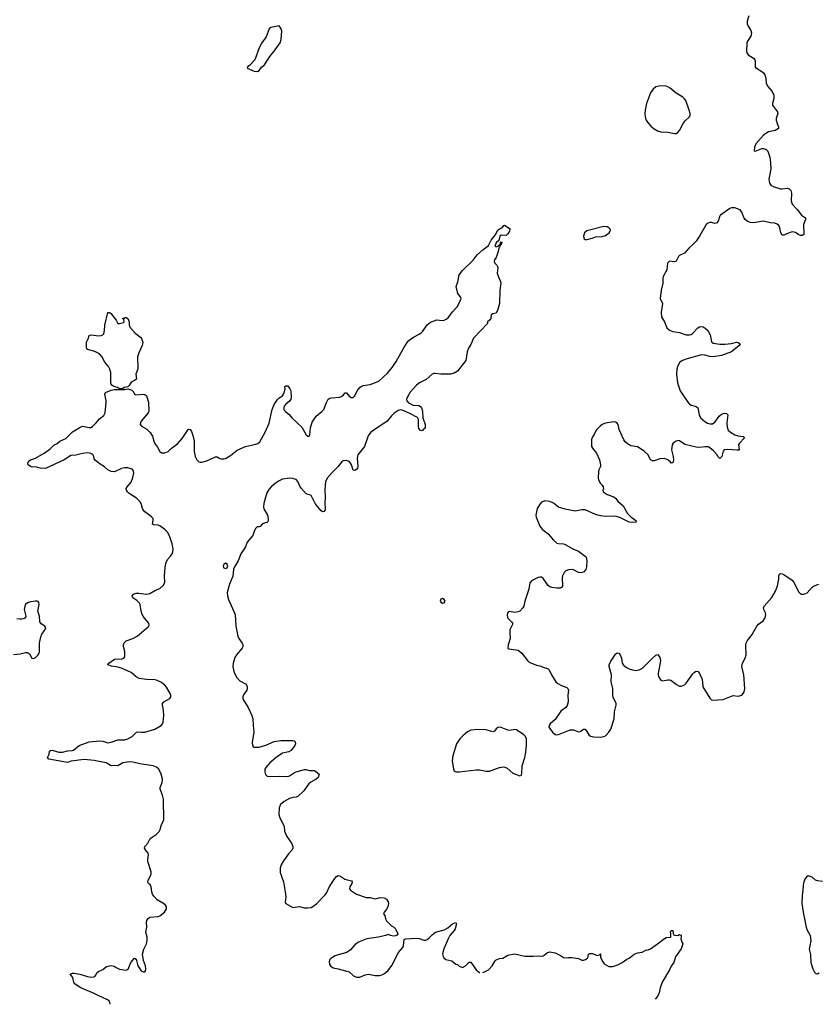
# Model space of a CAD drawing. Header units: inches. Extents: x 1649826 to 1814874, y 507393 to 641959.
# Tile 76 of 131: x 1763763 to 1773261, y 519872 to 531586. Entities that reach past the tile are written whole.
import ezdxf

# ---------------------------------------------------------------- set-up
doc = ezdxf.new("R2010")
doc.units = ezdxf.units.IN
doc.header["$MEASUREMENT"] = 0
for name, color, linetype in [('B7561', 7, 'Continuous'), ('B7562', 7, 'Continuous'), ('B7563', 7, 'Continuous'), ('B7571', 7, 'Continuous'), ('B7572', 7, 'Continuous'), ('B7573', 7, 'Continuous')]:
    doc.layers.add(name, color=color, linetype=linetype)

msp = doc.modelspace()

# ---------------------------------------------------------------- linework, layer by layer
at = {"layer": 'B7561', "color": 6, "elevation": 400}
msp.add_lwpolyline([(1764837, 519872), (1764830, 519910), (1764798, 519930), (1764698, 519978), (1764649, 520000)], dxfattribs=at)
at = {"layer": 'B7562', "color": 6}
for points, elevation in [([(1764649, 520000), (1764491, 520070), (1764424, 520110), (1764405, 520130), (1764395, 520190), (1764363, 520230), (1764390, 520243), (1764410, 520244), (1764477, 520230), (1764570, 520202), (1764610, 520197), (1764640, 520200), (1764655, 520205), (1764665, 520215), (1764684, 520250), (1764699, 520261), (1764752, 520288), (1764797, 520323), (1764850, 520335), (1764887, 520327), (1764910, 520309), (1764950, 520289), (1765030, 520277), (1765054, 520290), (1765086, 520370), (1765130, 520421), (1765150, 520411), (1765169, 520330), (1765207, 520270), (1765230, 520258), (1765250, 520258), (1765261, 520270), (1765264, 520290), (1765259, 520330), (1765234, 520394), (1765223, 520470), (1765240, 520530), (1765271, 520590), (1765280, 520630), (1765280, 520670), (1765264, 520730), (1765275, 520790), (1765270, 520850), (1765273, 520870), (1765290, 520895), (1765310, 520907), (1765410, 520918), (1765430, 520925), (1765484, 520970), (1765510, 521010), (1765508, 521030), (1765495, 521050), (1765472, 521070), (1765397, 521117), (1765358, 521158), (1765343, 521183), (1765334, 521210), (1765328, 521270), (1765318, 521290), (1765293, 521310), (1765285, 521325), (1765291, 521350), (1765323, 521410), (1765328, 521430), (1765328, 521450), (1765288, 521570), (1765285, 521595), (1765295, 521650), (1765292, 521670), (1765258, 521710), (1765247, 521730), (1765253, 521750), (1765285, 521790), (1765315, 521845), (1765387, 521893), (1765423, 521930), (1765435, 521950), (1765451, 522010), (1765477, 522063), (1765473, 522313), (1765462, 522362), (1765433, 522433), (1765433, 522450), (1765457, 522510), (1765460, 522550), (1765445, 522610), (1765417, 522670), (1765390, 522695), (1765350, 522709), (1765190, 522734), (1765110, 522754), (1765070, 522756), (1764990, 522746), (1764930, 522708), (1764890, 522713), (1764850, 522709), (1764790, 522744), (1764650, 522774), (1764530, 522785), (1764374, 522766), (1764330, 522750), (1764110, 522790), (1764093, 522810), (1764114, 522850), (1764118, 522882), (1764128, 522892), (1764150, 522894), (1764230, 522871), (1764270, 522871), (1764330, 522887), (1764388, 522892), (1764403, 522897), (1764470, 522953), (1764590, 522994), (1764710, 523008), (1764750, 523003), (1764810, 522981), (1764850, 522989), (1764930, 523017), (1765010, 523017), (1765050, 523030), (1765100, 523060), (1765152, 523108), (1765170, 523112), (1765210, 523108), (1765250, 523111), (1765370, 523145), (1765444, 523190), (1765462, 523210), (1765468, 523230), (1765477, 523310), (1765472, 523372), (1765461, 523430), (1765463, 523450), (1765479, 523470), (1765548, 523510), (1765559, 523530), (1765560, 523550), (1765554, 523570), (1765510, 523646), (1765491, 523671), (1765450, 523702), (1765390, 523729), (1765370, 523733), (1765270, 523738), (1765184, 523750), (1765150, 523769), (1765090, 523819), (1764973, 523873), (1764930, 523885), (1764856, 523896), (1764813, 523910), (1764824, 523930), (1764890, 523978), (1764910, 523984), (1764970, 523977), (1765002, 523990), (1765012, 524010), (1765015, 524030), (1765014, 524070), (1764997, 524130), (1764998, 524150), (1765007, 524173), (1765030, 524195), (1765110, 524223), (1765161, 524250), (1765297, 524370), (1765301, 524390), (1765294, 524410), (1765246, 524466), (1765220, 524510), (1765207, 524550), (1765194, 524630), (1765186, 524646), (1765157, 524677), (1765110, 524710), (1765100, 524730), (1765117, 524750), (1765150, 524762), (1765178, 524762), (1765270, 524750), (1765310, 524759), (1765380, 524800), (1765430, 524821), (1765470, 524853), (1765491, 524890), (1765486, 524970), (1765493, 525067), (1765506, 525134), (1765523, 525170), (1765557, 525203), (1765576, 525230), (1765586, 525254), (1765590, 525290), (1765578, 525350), (1765546, 525446), (1765520, 525490), (1765490, 525521), (1765430, 525563), (1765410, 525573), (1765357, 525577), (1765344, 525584), (1765352, 525630), (1765349, 525650), (1765332, 525670), (1765251, 525730), (1765235, 525750), (1765225, 525770), (1765209, 525829), (1765197, 525850), (1765152, 525892), (1765064, 525950), (1765044, 525970), (1765033, 525990), (1765031, 526010), (1765041, 526030), (1765090, 526083), (1765110, 526138), (1765119, 526190), (1765118, 526210), (1765107, 526230), (1765090, 526241), (1765050, 526254), (1765010, 526254), (1764975, 526245), (1764890, 526208), (1764850, 526211), (1764810, 526231), (1764770, 526267), (1764719, 526299), (1764663, 526343), (1764650, 526361), (1764643, 526390), (1764632, 526412), (1764607, 526427), (1764570, 526434), (1764510, 526427), (1764430, 526405), (1764370, 526400), (1764290, 526350), (1764070, 526248), (1764006, 526250), (1763950, 526267), (1763910, 526264), (1763890, 526269), (1763863, 526290), (1763861, 526310), (1763866, 526330), (1763890, 526350), (1763950, 526370), (1764052, 526428), (1764122, 526478), (1764170, 526523), (1764210, 526545), (1764241, 526570), (1764310, 526605), (1764390, 526681), (1764470, 526732), (1764510, 526750), (1764590, 526734), (1764610, 526736), (1764630, 526748), (1764671, 526789), (1764710, 526839), (1764762, 526878), (1764780, 526910), (1764792, 527030), (1764792, 527050), (1764776, 527130), (1764784, 527150), (1764850, 527178), (1764892, 527188), (1765010, 527187), (1765050, 527195), (1765098, 527178), (1765117, 527157), (1765130, 527131), (1765144, 527124), (1765230, 527130), (1765250, 527126), (1765270, 527111), (1765296, 527036), (1765297, 526930), (1765289, 526910), (1765208, 526810), (1765198, 526790), (1765196, 526770), (1765210, 526750), (1765276, 526716), (1765314, 526674), (1765344, 526630), (1765358, 526570), (1765367, 526550), (1765402, 526502), (1765430, 526450), (1765450, 526435), (1765490, 526435), (1765529, 526450), (1765570, 526490), (1765640, 526540), (1765697, 526603), (1765766, 526710), (1765770, 526714), (1765790, 526711), (1765805, 526685), (1765821, 526641), (1765838, 526578), (1765836, 526450), (1765849, 526389), (1765869, 526349), (1765890, 526330), (1765910, 526322), (1765930, 526321), (1765990, 526336), (1766090, 526385), (1766110, 526384), (1766145, 526365), (1766161, 526361), (1766190, 526361), (1766210, 526367), (1766270, 526402), (1766350, 526465), (1766450, 526509), (1766570, 526535), (1766595, 526545), (1766618, 526562), (1766682, 526678), (1766730, 526785), (1766767, 526950), (1766789, 527010), (1766830, 527067), (1766850, 527088), (1766887, 527113), (1766900, 527130), (1766910, 527150), (1766919, 527190), (1766918, 527222), (1766930, 527232), (1766950, 527231), (1766976, 527196), (1766989, 527170), (1766992, 527090), (1766988, 527070), (1766970, 527049), (1766927, 527013), (1766910, 526990), (1766904, 526970), (1766906, 526946), (1766923, 526923), (1766966, 526890), (1767001, 526850), (1767120, 526740), (1767170, 526647), (1767190, 526630), (1767207, 526633), (1767212, 526648), (1767220, 526730), (1767243, 526797), (1767290, 526869), (1767356, 526924), (1767379, 526950), (1767410, 527030), (1767432, 527070), (1767450, 527083), (1767470, 527088), (1767570, 527096), (1767590, 527102), (1767616, 527124), (1767633, 527147), (1767650, 527147), (1767685, 527105), (1767707, 527090), (1767730, 527090), (1767748, 527112), (1767776, 527170), (1767810, 527210), (1767830, 527225), (1767850, 527233), (1767933, 527247), (1768034, 527286), (1768138, 527382), (1768192, 527448), (1768239, 527521), (1768330, 527682), (1768370, 527746), (1768390, 527768), (1768446, 527810), (1768515, 527845), (1768538, 527862), (1768558, 527882), (1768610, 527955), (1768650, 527987), (1768726, 528014), (1768789, 528009), (1768810, 528012), (1768836, 528024), (1768859, 528041), (1768910, 528110), (1768965, 528170), (1768998, 528230), (1769012, 528270), (1769007, 528290), (1768975, 528330), (1768954, 528410), (1768973, 528467), (1768990, 528550), (1769030, 528604), (1769155, 528725), (1769203, 528790), (1769270, 528848), (1769340, 528900), (1769370, 528964), (1769418, 529022), (1769450, 529082), (1769470, 529097), (1769502, 529110), (1769522, 529138), (1769530, 529142), (1769586, 529106), (1769593, 529093), (1769590, 529070), (1769570, 529039), (1769550, 529019), (1769490, 529021), (1769475, 529010), (1769461, 528959), (1769431, 528930), (1769414, 528890), (1769430, 528885), (1769450, 528892), (1769482, 528918), (1769482, 528930), (1769490, 528942), (1769498, 528938), (1769490, 528909), (1769473, 528907), (1769477, 528897), (1769470, 528878), (1769465, 528875), (1769450, 528815), (1769430, 528758), (1769411, 528730), (1769406, 528710), (1769412, 528690), (1769440, 528660), (1769450, 528634), (1769442, 528570), (1769453, 528533), (1769483, 528470), (1769487, 528450), (1769473, 528370), (1769469, 528210), (1769450, 528137), (1769430, 528095), (1769390, 528085), (1769370, 528075), (1769365, 528030), (1769352, 528010), (1769328, 527992), (1769327, 527970), (1769161, 527799), (1769130, 527720), (1769101, 527679), (1769085, 527635), (1769070, 527530), (1768970, 527405), (1768930, 527380), (1768890, 527368), (1768770, 527370), (1768710, 527375), (1768690, 527375), (1768670, 527368), (1768596, 527304), (1768516, 527264), (1768482, 527238), (1768407, 527153), (1768372, 527090), (1768365, 527070), (1768368, 527050), (1768387, 527027), (1768441, 527001), (1768510, 526995), (1768530, 526983), (1768541, 526970), (1768552, 526930), (1768559, 526850), (1768586, 526770), (1768586, 526734), (1768578, 526722), (1768570, 526718), (1768559, 526701), (1768545, 526695), (1768530, 526697), (1768510, 526724), (1768505, 526750), (1768506, 526830), (1768495, 526855), (1768402, 526902), (1768310, 526940), (1768290, 526943), (1768265, 526935), (1768215, 526905), (1768185, 526875), (1768132, 526808), (1767941, 526679), (1767906, 526634), (1767862, 526510), (1767785, 526410), (1767777, 526370), (1767786, 526270), (1767782, 526250), (1767770, 526233), (1767750, 526221), (1767730, 526225), (1767709, 526290), (1767699, 526310), (1767681, 526330), (1767650, 526342), (1767610, 526337), (1767590, 526322), (1767551, 526269), (1767479, 526201), (1767420, 526130), (1767401, 526090), (1767395, 526045), (1767391, 525990), (1767396, 525910), (1767391, 525830), (1767394, 525766), (1767393, 525747), (1767386, 525734), (1767370, 525730), (1767350, 525742), (1767307, 525790), (1767278, 525830), (1767230, 525925), (1767210, 525935), (1767190, 525936), (1767170, 525947), (1767110, 526011), (1767095, 526035), (1767072, 526092), (1767050, 526116), (1767010, 526128), (1766970, 526132), (1766890, 526119), (1766850, 526101), (1766801, 526070), (1766752, 526030), (1766724, 525996), (1766704, 525956), (1766683, 525890), (1766667, 525830), (1766662, 525790), (1766667, 525767), (1766710, 525690), (1766719, 525650), (1766717, 525623), (1766710, 525610), (1766652, 525588), (1766622, 525558), (1766610, 525551), (1766589, 525551), (1766570, 525538), (1766555, 525510), (1766535, 525450), (1766470, 525370), (1766447, 525313), (1766394, 525230), (1766362, 525150), (1766312, 525068), (1766306, 525050), (1766296, 524964), (1766260, 524870), (1766232, 524770), (1766236, 524730), (1766247, 524690), (1766325, 524510), (1766332, 524372), (1766356, 524250), (1766370, 524223), (1766409, 524170), (1766417, 524150), (1766416, 524130), (1766408, 524110), (1766341, 524030), (1766322, 523998), (1766301, 523930), (1766298, 523890), (1766309, 523830), (1766343, 523763), (1766380, 523720), (1766450, 523684), (1766461, 523670), (1766469, 523650), (1766470, 523630), (1766463, 523610), (1766425, 523555), (1766417, 523530), (1766418, 523510), (1766425, 523490), (1766482, 523402), (1766524, 523310), (1766537, 523270), (1766538, 523190), (1766546, 523110), (1766528, 522988), (1766533, 522953), (1766541, 522941), (1766550, 522932), (1766562, 522930), (1766610, 522932), (1766690, 522954), (1766790, 522997), (1766868, 523010), (1767012, 523012), (1767027, 523007), (1767039, 522990), (1767043, 522970), (1767035, 522950), (1766990, 522890), (1766965, 522875), (1766890, 522861), (1766812, 522808), (1766736, 522744), (1766692, 522690), (1766680, 522670), (1766679, 522639), (1766686, 522606), (1766708, 522588), (1766750, 522581), (1766850, 522586), (1766950, 522584), (1766970, 522591), (1767030, 522630), (1767050, 522638), (1767150, 522666), (1767167, 522667), (1767210, 522652), (1767270, 522652), (1767325, 522610), (1767311, 522570), (1767290, 522549), (1767225, 522515), (1767203, 522497), (1767184, 522476), (1767142, 522410), (1767075, 522350), (1767050, 522336), (1767010, 522331), (1766970, 522320), (1766910, 522287), (1766866, 522250), (1766848, 522210), (1766846, 522130), (1766856, 522090), (1766908, 521990), (1766914, 521934), (1766923, 521903), (1766940, 521870), (1766995, 521790), (1767011, 521750), (1767011, 521730), (1767002, 521710), (1766959, 521661), (1766899, 521581), (1766871, 521530), (1766859, 521490), (1766860, 521440), (1766899, 521330), (1766922, 521210), (1766928, 521150), (1766919, 521090), (1766929, 521070), (1767010, 521023), (1767090, 521037), (1767150, 521020), (1767190, 521019), (1767230, 521025), (1767250, 521035), (1767291, 521069), (1767392, 521170), (1767410, 521196), (1767446, 521274), (1767510, 521370), (1767530, 521393), (1767550, 521406), (1767570, 521402), (1767630, 521361), (1767710, 521343), (1767718, 521330), (1767715, 521310), (1767691, 521270), (1767686, 521246), (1767696, 521230), (1767770, 521184), (1767883, 521143), (1767930, 521142), (1767990, 521129), (1768050, 521143), (1768097, 521137), (1768125, 521125), (1768147, 521090), (1768151, 521070), (1768141, 521030), (1768123, 520997), (1768099, 520970), (1768091, 520950), (1768107, 520927), (1768114, 520890), (1768125, 520865), (1768184, 520804), (1768211, 520790), (1768231, 520770), (1768259, 520710), (1768250, 520695), (1768234, 520686), (1768210, 520684), (1768175, 520690), (1768150, 520704), (1768112, 520690), (1768029, 520671), (1767890, 520650), (1767791, 520610), (1767750, 520581), (1767699, 520521), (1767653, 520490), (1767550, 520462), (1767513, 520447), (1767462, 520418), (1767453, 520407), (1767443, 520377), (1767447, 520350), (1767458, 520330), (1767490, 520308), (1767550, 520296), (1767680, 520260), (1767733, 520210), (1767770, 520195), (1767810, 520197), (1767870, 520222), (1767910, 520229), (1767990, 520213), (1768044, 520216), (1768070, 520223), (1768100, 520240), (1768144, 520276), (1768188, 520332), (1768270, 520488), (1768320, 520550), (1768327, 520570), (1768336, 520644), (1768349, 520651), (1768490, 520659), (1768515, 520655), (1768570, 520635), (1768590, 520636), (1768610, 520644), (1768630, 520659), (1768670, 520700), (1768710, 520730), (1768810, 520757), (1768856, 520784), (1768910, 520830), (1768950, 520845), (1768959, 520830), (1768942, 520770), (1768932, 520750), (1768880, 520690), (1768861, 520659), (1768806, 520534), (1768793, 520473), (1768800, 520440), (1768807, 520427), (1768830, 520407), (1768901, 520390), (1768950, 520351), (1768970, 520345), (1768990, 520326), (1769030, 520311), (1769064, 520330), (1769110, 520374), (1769130, 520374), (1769190, 520284), (1769230, 520250), (1769237, 520250)], 400), ([(1770000, 525858), (1769970, 525848), (1769952, 525828), (1769919, 525770), (1769902, 525690), (1769906, 525666), (1769950, 525562), (1769981, 525521), (1770000, 525506)], 500), ([(1770000, 524924), (1769990, 524938), (1769970, 524953), (1769950, 524954), (1769930, 524949), (1769849, 524911), (1769832, 524888), (1769819, 524810), (1769770, 524670), (1769758, 524610), (1769747, 524590), (1769710, 524551), (1769690, 524542), (1769650, 524535), (1769590, 524546), (1769570, 524534), (1769559, 524510), (1769563, 524470), (1769618, 524418), (1769625, 524405), (1769625, 524390), (1769594, 524326), (1769591, 524290), (1769595, 524225), (1769572, 524150), (1769568, 524108), (1769582, 524102), (1769690, 524085), (1769736, 524050), (1769801, 523961), (1769822, 523942), (1769908, 523908), (1769950, 523900), (1770000, 523881)], 500), ([(1763690, 524034), (1763770, 524040), (1763830, 524057), (1763850, 524057), (1763869, 524049), (1763880, 524040), (1763909, 523989), (1763928, 523988), (1763950, 523999), (1763982, 524030), (1763993, 524050), (1763998, 524070), (1763998, 524170), (1764015, 524245), (1764026, 524274), (1764064, 524330), (1764073, 524350), (1764063, 524370), (1764018, 524398), (1764003, 524423), (1763997, 524490), (1763977, 524550), (1763994, 524630), (1763992, 524652), (1763983, 524663), (1763970, 524670), (1763950, 524670), (1763890, 524662), (1763856, 524650), (1763833, 524630), (1763822, 524610), (1763816, 524570), (1763835, 524490), (1763830, 524470), (1763818, 524462), (1763790, 524455), (1763764, 524456), (1763730, 524459)], 500), ([(1769272, 520251), (1769299, 520261), (1769338, 520282), (1769381, 520330), (1769417, 520390), (1769430, 520400), (1769470, 520416), (1769510, 520422), (1769570, 520457), (1769650, 520472), (1769770, 520446), (1769870, 520444), (1769930, 520450), (1769970, 520444), (1769993, 520450), (1770000, 520456)], 400)]:
    msp.add_lwpolyline(points, dxfattribs=dict(at, elevation=elevation))
for points, elevation in [([(1764950, 527971), (1764998, 527982), (1765006, 527990), (1765002, 528022), (1764988, 528028), (1764990, 528034), (1765010, 528034), (1765018, 528042), (1765030, 528045), (1765050, 528031), (1765065, 527990), (1765065, 527955), (1765071, 527930), (1765135, 527855), (1765204, 527804), (1765213, 527793), (1765226, 527750), (1765221, 527710), (1765178, 527622), (1765165, 527575), (1765168, 527432), (1765145, 527370), (1765151, 527310), (1765128, 527292), (1765090, 527273), (1765066, 527234), (1765050, 527217), (1765010, 527209), (1764990, 527197), (1764950, 527194), (1764928, 527210), (1764881, 527221), (1764858, 527238), (1764850, 527250), (1764847, 527270), (1764848, 527390), (1764836, 527430), (1764819, 527459), (1764776, 527510), (1764739, 527579), (1764710, 527610), (1764657, 527637), (1764570, 527663), (1764563, 527670), (1764557, 527690), (1764559, 527750), (1764579, 527790), (1764590, 527830), (1764610, 527835), (1764705, 527825), (1764730, 527827), (1764750, 527835), (1764762, 527850), (1764773, 527887), (1764776, 527950), (1764810, 528102), (1764830, 528102), (1764852, 528090), (1764862, 528070), (1764911, 528011), (1764930, 527972)], 400), ([(1766210, 525121), (1766190, 525106), (1766183, 525090), (1766185, 525070), (1766190, 525063), (1766210, 525056), (1766230, 525065), (1766238, 525090), (1766230, 525107)], 400), ([(1768790, 524699), (1768770, 524694), (1768763, 524670), (1768770, 524658), (1768790, 524645), (1768810, 524648), (1768824, 524670), (1768810, 524689)], 500), ([(1769470, 523169), (1769450, 523167), (1769431, 523149), (1769410, 523120), (1769390, 523113), (1769310, 523139), (1769210, 523142), (1769130, 523134), (1769087, 523113), (1769032, 523068), (1768999, 523030), (1768958, 522970), (1768915, 522830), (1768907, 522770), (1768921, 522670), (1768931, 522651), (1768943, 522643), (1768958, 522638), (1768990, 522637), (1769190, 522661), (1769230, 522660), (1769310, 522646), (1769350, 522646), (1769470, 522689), (1769510, 522697), (1769534, 522694), (1769562, 522682), (1769630, 522622), (1769710, 522590), (1769730, 522599), (1769736, 522624), (1769738, 522710), (1769770, 522810), (1769781, 522870), (1769790, 522950), (1769791, 523030), (1769779, 523059), (1769759, 523079), (1769670, 523137), (1769650, 523142), (1769590, 523131), (1769570, 523133), (1769490, 523165)], 500)]:
    msp.add_lwpolyline(points, close=True, dxfattribs=dict(at, elevation=elevation))
at = {"layer": 'B7563', "color": 6, "elevation": 500}
msp.add_lwpolyline([(1766850, 531513), (1766750, 531495), (1766730, 531478), (1766696, 531384), (1766641, 531310), (1766610, 531253), (1766558, 531110), (1766497, 531043), (1766477, 531030), (1766468, 531010), (1766550, 530974), (1766590, 530970), (1766610, 530980), (1766639, 531021), (1766673, 531050), (1766736, 531150), (1766790, 531210), (1766860, 531310), (1766872, 531350), (1766881, 531450), (1766870, 531486)], close=True, dxfattribs=at)
at = {"layer": 'B7571', "color": 6, "elevation": 400}
msp.add_lwpolyline([(1771364, 520000), (1771350, 519967), (1771320, 519934)], dxfattribs=at)
at = {"layer": 'B7572', "color": 6}
for points, elevation in [([(1772667, 530000), (1772685, 529950), (1772693, 529887), (1772696, 529810), (1772674, 529690), (1772681, 529641), (1772698, 529618), (1772723, 529603), (1772810, 529575), (1772830, 529572), (1772890, 529583), (1772915, 529575), (1772934, 529554), (1772943, 529523), (1772940, 529430), (1772950, 529390), (1773010, 529329), (1773062, 529262), (1773107, 529227), (1773109, 529210), (1773084, 529150), (1773089, 529030), (1773070, 529019), (1773050, 529019), (1773030, 529026), (1772990, 529053), (1772950, 529061), (1772896, 529044), (1772850, 529021), (1772830, 529023), (1772817, 529050), (1772804, 529110), (1772790, 529136), (1772770, 529155), (1772746, 529166), (1772690, 529171), (1772610, 529190), (1772490, 529170), (1772450, 529175), (1772417, 529190), (1772390, 529210), (1772374, 529234), (1772350, 529298), (1772330, 529323), (1772270, 529348), (1772230, 529349), (1772210, 529339), (1772098, 529262), (1772089, 529251), (1772069, 529190), (1772050, 529165), (1772030, 529160), (1771990, 529172), (1771970, 529173), (1771950, 529167), (1771929, 529151), (1771848, 529010), (1771807, 528953), (1771770, 528910), (1771724, 528870), (1771671, 528810), (1771610, 528782), (1771598, 528770), (1771570, 528714), (1771550, 528705), (1771490, 528712), (1771478, 528702), (1771469, 528690), (1771459, 528610), (1771418, 528530), (1771412, 528510), (1771412, 528450), (1771393, 528370), (1771382, 528270), (1771410, 528210), (1771394, 528106), (1771396, 528050), (1771430, 527990), (1771460, 527920), (1771491, 527891), (1771530, 527875), (1771610, 527863), (1771690, 527836), (1771730, 527835), (1771750, 527842), (1771770, 527856), (1771830, 527921), (1771850, 527933), (1771870, 527937), (1771892, 527932), (1771917, 527917), (1771947, 527887), (1771977, 527837), (1771990, 527755), (1772010, 527736), (1772090, 527726), (1772150, 527725), (1772227, 527733), (1772290, 527751), (1772310, 527747), (1772330, 527730), (1772320, 527710), (1772227, 527633), (1772110, 527592), (1772010, 527575), (1771970, 527580), (1771910, 527595), (1771870, 527597), (1771702, 527550), (1771647, 527530), (1771615, 527510), (1771589, 527470), (1771578, 527430), (1771574, 527370), (1771587, 527267), (1771618, 527170), (1771710, 527035), (1771730, 527012), (1771750, 527000), (1771810, 526984), (1771830, 526970), (1771845, 526885), (1771862, 526850), (1771886, 526826), (1771910, 526805), (1771945, 526785), (1771970, 526777), (1772001, 526779), (1772030, 526798), (1772083, 526870), (1772110, 526895), (1772145, 526905), (1772170, 526901), (1772186, 526886), (1772172, 526790), (1772177, 526737), (1772190, 526703), (1772217, 526677), (1772270, 526649), (1772310, 526635), (1772367, 526627), (1772381, 526621), (1772384, 526610), (1772322, 526550), (1772313, 526530), (1772318, 526470), (1772315, 526465), (1772297, 526463), (1772187, 526473), (1772143, 526470), (1772128, 526452), (1772114, 526390), (1772090, 526367), (1772070, 526385), (1772053, 526413), (1772016, 526456), (1771973, 526493), (1771950, 526505), (1771914, 526506), (1771850, 526497), (1771810, 526500), (1771673, 526533), (1771610, 526576), (1771590, 526578), (1771570, 526573), (1771534, 526550), (1771522, 526530), (1771517, 526470), (1771534, 526390), (1771537, 526350), (1771530, 526316), (1771510, 526311), (1771503, 526323), (1771471, 526351), (1771430, 526365), (1771377, 526363), (1771310, 526338), (1771290, 526336), (1771280, 526340), (1771266, 526350), (1771237, 526410), (1771190, 526454), (1771110, 526503), (1771030, 526518), (1770990, 526539), (1770965, 526565), (1770949, 526589), (1770894, 526710), (1770879, 526770), (1770870, 526785), (1770850, 526798), (1770830, 526800), (1770730, 526786), (1770692, 526770), (1770668, 526752), (1770618, 526702), (1770597, 526650), (1770577, 526623), (1770564, 526590), (1770565, 526510), (1770574, 526490), (1770625, 526430), (1770657, 526350), (1770670, 526290), (1770669, 526270), (1770649, 526230), (1770645, 526210), (1770641, 526130), (1770646, 526110), (1770669, 526070), (1770690, 526050), (1770704, 526030), (1770705, 526010), (1770699, 525990), (1770703, 525970), (1770750, 525936), (1770830, 525911), (1770850, 525895), (1770877, 525857), (1770941, 525801), (1770993, 525710), (1771032, 525672), (1771092, 525630), (1771096, 525610), (1771057, 525603), (1771010, 525608), (1770910, 525660), (1770850, 525679), (1770730, 525674), (1770670, 525682), (1770610, 525701), (1770490, 525753), (1770450, 525755), (1770370, 525740), (1770250, 525761), (1770170, 525785), (1770110, 525836), (1770070, 525853), (1770010, 525861), (1770000, 525858)], 500), ([(1770000, 525506), (1770047, 525470), (1770110, 525393), (1770150, 525360), (1770170, 525354), (1770230, 525350), (1770250, 525344), (1770342, 525290), (1770410, 525265), (1770490, 525203), (1770500, 525190), (1770508, 525150), (1770503, 525077), (1770496, 525044), (1770470, 525012), (1770435, 525005), (1770410, 525011), (1770350, 525043), (1770330, 525047), (1770290, 525043), (1770259, 525030), (1770238, 525010), (1770217, 524970), (1770213, 524950), (1770220, 524850), (1770208, 524832), (1770190, 524824), (1770150, 524822), (1770090, 524831), (1770070, 524839), (1770050, 524855), (1770000, 524924)], 500), ([(1770000, 523881), (1770050, 523862), (1770062, 523850), (1770087, 523790), (1770139, 523710), (1770162, 523690), (1770205, 523665), (1770270, 523640), (1770281, 523630), (1770290, 523610), (1770282, 523550), (1770285, 523470), (1770274, 523426), (1770257, 523403), (1770200, 523360), (1770130, 523260), (1770073, 523210), (1770059, 523190), (1770055, 523170), (1770098, 523110), (1770130, 523083), (1770150, 523080), (1770170, 523083), (1770310, 523136), (1770350, 523136), (1770410, 523112), (1770430, 523119), (1770470, 523145), (1770490, 523144), (1770510, 523117), (1770530, 523078), (1770550, 523061), (1770590, 523053), (1770670, 523050), (1770710, 523057), (1770730, 523067), (1770771, 523110), (1770793, 523147), (1770832, 523270), (1770839, 523350), (1770857, 523430), (1770857, 523450), (1770851, 523470), (1770823, 523523), (1770816, 523550), (1770817, 523630), (1770798, 523710), (1770800, 523790), (1770772, 523890), (1770774, 523910), (1770790, 523945), (1770850, 524037), (1770870, 524053), (1770890, 524050), (1770906, 524030), (1770920, 523990), (1770928, 523930), (1770945, 523905), (1770980, 523880), (1771010, 523864), (1771050, 523850), (1771090, 523845), (1771130, 523851), (1771170, 523870), (1771290, 523991), (1771330, 524026), (1771352, 524032), (1771377, 523997), (1771384, 523964), (1771378, 523910), (1771355, 523810), (1771356, 523790), (1771370, 523758), (1771390, 523730), (1771410, 523722), (1771470, 523733), (1771490, 523733), (1771507, 523727), (1771575, 523675), (1771610, 523657), (1771630, 523657), (1771670, 523674), (1771690, 523692), (1771770, 523804), (1771790, 523824), (1771810, 523834), (1771832, 523832), (1771850, 523808), (1771875, 523750), (1771885, 523710), (1771887, 523650), (1771973, 523513), (1771990, 523495), (1772003, 523490), (1772130, 523498), (1772250, 523545), (1772310, 523537), (1772350, 523552), (1772368, 523570), (1772379, 523590), (1772388, 523630), (1772374, 523790), (1772353, 523890), (1772359, 523930), (1772392, 523990), (1772402, 524030), (1772398, 524150), (1772402, 524170), (1772419, 524201), (1772475, 524270), (1772531, 524370), (1772550, 524394), (1772604, 524436), (1772628, 524470), (1772639, 524510), (1772635, 524530), (1772613, 524570), (1772611, 524590), (1772619, 524610), (1772709, 524711), (1772752, 524788), (1772776, 524850), (1772791, 524931), (1772793, 524970), (1772801, 524990), (1772810, 524997), (1772830, 524994), (1772850, 524985), (1772950, 524918), (1772972, 524892), (1773030, 524774), (1773053, 524753), (1773090, 524752), (1773130, 524769), (1773187, 524833), (1773210, 524849), (1773268, 524870)], 500), ([(1773310, 521335), (1773250, 521341), (1773228, 521348), (1773190, 521386), (1773158, 521398), (1773130, 521395), (1773105, 521370), (1773088, 521330), (1773081, 521290), (1773078, 521230), (1773069, 521169), (1773065, 521070), (1773080, 520970), (1773115, 520790), (1773124, 520764), (1773163, 520690), (1773170, 520665), (1773172, 520628), (1773154, 520530), (1773170, 520465), (1773173, 520370), (1773196, 520296), (1773215, 520255), (1773230, 520238), (1773250, 520236), (1773270, 520246)], 500), ([(1770000, 520456), (1770039, 520490), (1770070, 520498), (1770130, 520483), (1770194, 520454), (1770230, 520431), (1770270, 520426), (1770290, 520431), (1770330, 520431), (1770410, 520418), (1770450, 520398), (1770470, 520398), (1770493, 520407), (1770517, 520423), (1770524, 520436), (1770529, 520470), (1770544, 520476), (1770576, 520476), (1770630, 520452), (1770658, 520462), (1770670, 520471), (1770672, 520430), (1770697, 520377), (1770715, 520355), (1770770, 520321), (1770818, 520322), (1770877, 520343), (1770930, 520371), (1770984, 520410), (1771010, 520423), (1771070, 520470), (1771110, 520484), (1771168, 520492), (1771210, 520516), (1771239, 520521), (1771266, 520534), (1771350, 520590), (1771430, 520657), (1771450, 520666), (1771506, 520670), (1771509, 520711), (1771505, 520730), (1771510, 520751), (1771532, 520750), (1771533, 520713), (1771538, 520698), (1771553, 520693), (1771590, 520692), (1771610, 520702), (1771630, 520694), (1771632, 520672), (1771625, 520650), (1771638, 520610), (1771651, 520590), (1771631, 520531), (1771564, 520436), (1771544, 520370), (1771510, 520327), (1771490, 520284), (1771404, 520136), (1771380, 520070), (1771368, 520010), (1771364, 520000)], 400)]:
    msp.add_lwpolyline(points, dxfattribs=dict(at, elevation=elevation))
at = {"layer": 'B7572', "color": 6, "elevation": 500}
msp.add_lwpolyline([(1770710, 529126), (1770510, 529073), (1770479, 529050), (1770467, 529010), (1770471, 528990), (1770478, 528978), (1770490, 528971), (1770510, 528970), (1770570, 528988), (1770610, 529004), (1770690, 529006), (1770730, 529018), (1770775, 529050), (1770787, 529070), (1770790, 529090), (1770770, 529110), (1770750, 529120)], close=True, dxfattribs=at)
at = {"layer": 'B7573', "color": 6, "elevation": 500}
msp.add_lwpolyline([(1772435, 531630), (1772417, 531570), (1772417, 531537), (1772427, 531510), (1772459, 531459), (1772465, 531430), (1772457, 531390), (1772420, 531330), (1772413, 531310), (1772407, 531210), (1772413, 531190), (1772428, 531168), (1772490, 531130), (1772507, 531110), (1772511, 531090), (1772509, 531030), (1772516, 531016), (1772590, 530968), (1772610, 530952), (1772627, 530930), (1772639, 530890), (1772642, 530830), (1772648, 530810), (1772659, 530790), (1772712, 530730), (1772731, 530690), (1772734, 530650), (1772716, 530590), (1772718, 530570), (1772776, 530490), (1772781, 530470), (1772760, 530410), (1772759, 530390), (1772770, 530350), (1772789, 530310), (1772786, 530290), (1772750, 530266), (1772670, 530250), (1772650, 530242), (1772610, 530212), (1772520, 530110), (1772502, 530070), (1772498, 530030), (1772510, 530020), (1772588, 530052), (1772610, 530054), (1772642, 530042), (1772660, 530020), (1772667, 530000)], dxfattribs=at)
msp.add_lwpolyline([(1771390, 530799), (1771363, 530797), (1771330, 530786), (1771299, 530761), (1771266, 530714), (1771217, 530590), (1771201, 530510), (1771198, 530470), (1771202, 530430), (1771215, 530390), (1771240, 530350), (1771270, 530319), (1771310, 530286), (1771350, 530262), (1771390, 530252), (1771470, 530248), (1771550, 530233), (1771570, 530234), (1771590, 530245), (1771611, 530269), (1771653, 530350), (1771678, 530382), (1771730, 530430), (1771737, 530450), (1771736, 530470), (1771725, 530510), (1771684, 530624), (1771670, 530645), (1771650, 530664), (1771570, 530710), (1771501, 530770), (1771470, 530788), (1771450, 530794)], close=True, dxfattribs=at)

doc.saveas('drawing.dxf')
